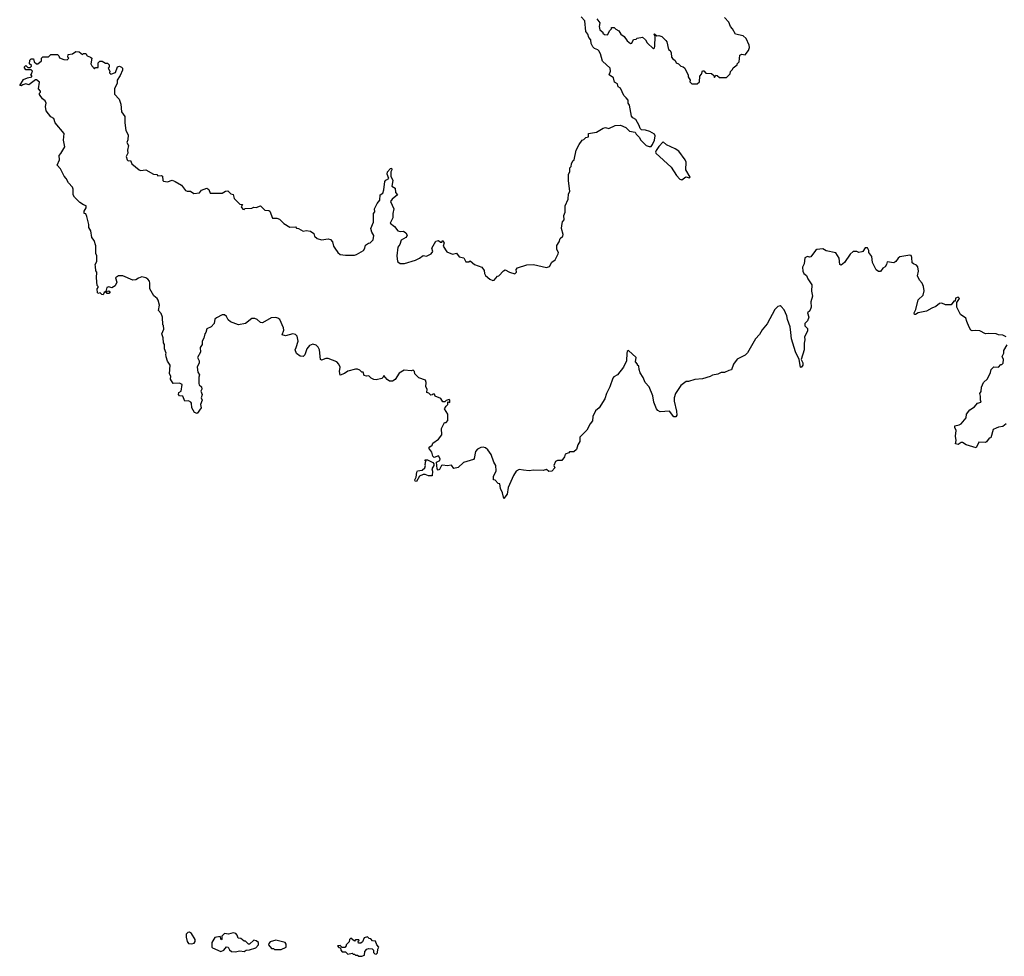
# Model space of a CAD drawing. Extents: x 2494159 to 2685562, y 773219 to 915170.
# Tile 138 of 201: x 2588530 to 2597548, y 862620 to 871199. Entities that reach past the tile are written whole.
import ezdxf

# ---------------------------------------------------------------- set-up
doc = ezdxf.new("R2010")
doc.units = 0

msp = doc.modelspace()

# ---------------------------------------------------------------- linework, layer by layer
at = {"layer": '0CON10XD'}
for points in [[(2589513.3, 869915), (2589525, 869907.5), (2589545, 869910), (2589557, 869877), (2589625, 869822.5), (2589635, 869817.5), (2589685, 869822.5), (2589755, 869782.5), (2589785, 869780), (2589795, 869770), (2589825, 869772.5), (2589837.5, 869765), (2589840, 869725), (2589848.3, 869718.3), (2589885, 869712.5), (2589925, 869727.5), (2589955, 869717.5), (2590013, 869683), (2590050, 869635), (2590065, 869627.5), (2590095, 869627.5), (2590125, 869607.5), (2590177, 869613), (2590195, 869637.5), (2590245, 869656.7), (2590263.6, 869643.6), (2590275, 869610), (2590385, 869610), (2590415, 869627.5), (2590435, 869630), (2590463, 869603), (2590486.4, 869596.4), (2590495, 869560), (2590545, 869510), (2590570, 869505), (2590557.5, 869485), (2590575, 869462.5), (2590585, 869460), (2590595, 869470), (2590656.4, 869473.6), (2590675, 869482.5), (2590695, 869477.5), (2590735, 869492.5), (2590775, 869453.8), (2590811.7, 869451.7), (2590820, 869445), (2590845, 869380), (2590885, 869380), (2590910.7, 869370.7), (2590950.7, 869330.7), (2591005, 869297.5), (2591055, 869300), (2591065, 869290), (2591085, 869287.5), (2591125, 869262.5), (2591155, 869267.5), (2591195, 869262.5), (2591225, 869240), (2591230, 869215), (2591253.6, 869193.6), (2591295, 869182.5), (2591355, 869191.2), (2591376.2, 869186.2), (2591393.8, 869165), (2591404, 869125), (2591415.9, 869105.9), (2591443.3, 869065), (2591465, 869046.7), (2591515, 869040.8), (2591595, 869042), (2591615, 869048), (2591677.5, 869085), (2591692.5, 869105), (2591697.5, 869135), (2591725, 869152.5), (2591740, 869155), (2591767, 869183), (2591773, 869223), (2591754.1, 869254.1), (2591747.5, 869285), (2591770, 869345), (2591770, 869425), (2591781.7, 869438.3), (2591780, 869465), (2591803.3, 869515), (2591827.5, 869545), (2591832.5, 869595), (2591855, 869610), (2591865, 869640), (2591874.1, 869715.9), (2591885, 869730), (2591912.5, 869745), (2591896, 869785), (2591900, 869805), (2591925, 869836.7), (2591935, 869837.5), (2591938.8, 869825), (2591930, 869805), (2591930, 869765), (2591947.5, 869725), (2591937.5, 869675), (2591970, 869655), (2591972.5, 869615), (2591990, 869595), (2591942.5, 869555), (2591927.5, 869535), (2591957.5, 869465), (2591946.7, 869425), (2591946.7, 869385), (2591922.5, 869335), (2591963.3, 869305), (2591993.9, 869263.9), (2592015, 869257.5), (2592045, 869262.5), (2592066.4, 869246.4), (2592077.5, 869225), (2592076.7, 869215), (2592066.7, 869205), (2592025, 869180), (2592010.7, 869139.3), (2591992.5, 869115), (2591984.2, 869035), (2591989.2, 868985), (2592015, 868965.8), (2592054.2, 868965.8), (2592155, 868997.1), (2592193.3, 869015), (2592225, 869040), (2592255, 869033.8), (2592297.5, 869055), (2592312.5, 869075), (2592303.6, 869106.4), (2592340.7, 869169.3), (2592365, 869176.7), (2592385, 869160), (2592395, 869160), (2592405, 869177.5), (2592416.7, 869155), (2592410, 869125), (2592443.6, 869073.6), (2592495, 869050), (2592531.7, 869061.7), (2592555, 869027.5), (2592596.4, 869016.4), (2592615, 868980), (2592645, 868980), (2592655, 868990), (2592695, 868957.5), (2592762.5, 868932.5), (2592785, 868900), (2592786.7, 868875), (2592796.1, 868856.1), (2592835, 868822.5), (2592865, 868810), (2592876.4, 868813.6), (2592905, 868850), (2592918.3, 868851.7), (2592960.5, 868899.5), (2592975, 868906.2), (2593015, 868886.2), (2593065, 868872.5), (2593080, 868885), (2593078.3, 868911.7), (2593090, 868925), (2593175, 868952.5), (2593235.8, 868955.8), (2593355, 868928.8), (2593381.7, 868938.3), (2593405, 868976.7), (2593435, 869000), (2593462.5, 869055), (2593464, 869065), (2593449.2, 869095), (2593450.9, 869129.1), (2593472, 869165), (2593478.8, 869195), (2593503.9, 869216.1), (2593508.8, 869231.2), (2593492.5, 869285), (2593494.4, 869315), (2593502.1, 869347.9), (2593517.5, 869365), (2593513.8, 869405), (2593526.2, 869435), (2593527, 869493), (2593552.5, 869555), (2593557.5, 869605), (2593570, 869625), (2593556.2, 869725), (2593557, 869783), (2593567.5, 869805), (2593568.3, 869841.7), (2593580, 869855), (2593583, 869877), (2593597.5, 869905), (2593607.5, 869915), (2593627.5, 870005), (2593653.9, 870056.1), (2593682.5, 870095), (2593698.3, 870101.7), (2593715, 870120), (2593740, 870125), (2593740, 870155), (2593811.7, 870168.3), (2593875, 870206.7), (2593895, 870210), (2593925, 870202.5), (2593985, 870230), (2594033, 870233), (2594080.7, 870210.7), (2594115, 870177.5), (2594168.3, 870168.3), (2594175, 870150), (2594203, 870123), (2594220, 870095), (2594267.7, 870047.7), (2594295, 870036.2), (2594313, 870037), (2594325.9, 870054.1), (2594344, 870095), (2594350, 870135), (2594345, 870150), (2594300, 870175), (2594263.3, 870186.7), (2594225, 870190), (2594211.7, 870201.7), (2594205, 870230), (2594172.5, 870285), (2594145, 870300), (2594132.5, 870315), (2594116.7, 870415), (2594102.5, 870435), (2594101.7, 870461.7), (2594085, 870482.5), (2594062.5, 870505), (2594033, 870573), (2594012.5, 870585), (2594005, 870610), (2593977.5, 870625), (2593970, 870665), (2593930, 870695), (2593941.7, 870728.3), (2593937.5, 870755), (2593869.3, 870819.3), (2593850, 870885), (2593835, 870912.5), (2593825, 870923.3), (2593793.9, 870933.9), (2593779.3, 870949.3), (2593765, 870980), (2593762.5, 871015), (2593742.5, 871035), (2593732.5, 871065), (2593715, 871090), (2593707, 871187), (2593673.3, 871225)], [(2593815, 871207.5), (2593845, 871170), (2593836.7, 871135), (2593843.3, 871105), (2593870, 871085), (2593870, 871075), (2593885, 871062.5), (2593915, 871060), (2593935, 871100), (2593950, 871115), (2593951.7, 871128.3), (2593975, 871127.5), (2593990.7, 871110.7), (2594016.4, 871096.4), (2594037, 871067), (2594067.5, 871045), (2594093.3, 871005), (2594125, 870980), (2594137.5, 870985), (2594151.7, 871018.3), (2594175, 871020), (2594185, 871030), (2594235, 871040), (2594262.5, 871015), (2594276.2, 870986.2), (2594335, 870932.5), (2594345, 870940), (2594348.8, 870955), (2594350, 871045), (2594340, 871065), (2594345, 871070), (2594365, 871050), (2594385, 871052.5), (2594410, 871045), (2594448.3, 871008.3), (2594457, 870997), (2594473.3, 870925), (2594486.4, 870916.4), (2594496.4, 870896.4), (2594500, 870855), (2594510.7, 870840.7), (2594532.5, 870825), (2594543.9, 870803.9), (2594565, 870793.3), (2594585, 870772.5), (2594607, 870767), (2594622.5, 870755), (2594651.7, 870691.7), (2594652.5, 870675), (2594670, 870645), (2594668.3, 870628.3), (2594685, 870612.5), (2594735, 870612.5), (2594755, 870630), (2594758.3, 870681.7), (2594775, 870700), (2594785, 870730), (2594795, 870730), (2594815, 870710), (2594867, 870707), (2594888.3, 870688.3), (2594895, 870670), (2594905, 870690), (2594918.3, 870688.3), (2594938.3, 870668.3), (2595005, 870670), (2595038.3, 870701.7), (2595040, 870725), (2595058.3, 870741.7), (2595063.6, 870756.4), (2595100, 870785), (2595100, 870795), (2595118.3, 870811.7), (2595127, 870873), (2595145, 870882.5), (2595175, 870877.5), (2595204.1, 870915.9), (2595214, 870945), (2595210.8, 870965), (2595183.3, 871025), (2595155, 871050), (2595085, 871067.5), (2595060, 871115), (2595040, 871135), (2595025, 871177.5), (2594985, 871217.5)], [(2595592.9, 868332.9), (2595587.5, 868385), (2595561.7, 868451.7), (2595555, 868487.5), (2595531.2, 868541.2), (2595505, 868572.5), (2595495, 868577.5), (2595475, 868573.3), (2595446.2, 868545), (2595376.6, 868413.4), (2595330.9, 868359.1), (2595306, 868315), (2595270, 868275), (2595195, 868147.5), (2595173.6, 868126.4), (2595100.3, 868089.7), (2595066.7, 868045), (2595049.3, 867990.7), (2595025, 867986.7), (2594985, 867968), (2594954.2, 867965.8), (2594925, 867951.2), (2594875, 867943.8), (2594855, 867931.2), (2594785, 867908), (2594715, 867904), (2594655, 867886.2), (2594634, 867886), (2594585, 867846.7), (2594536.7, 867775), (2594523.8, 867735), (2594523.9, 867703.9), (2594546.4, 867613.6), (2594547.5, 867575), (2594538.3, 867561.7), (2594521.7, 867561.7), (2594481.7, 867611.7), (2594395, 867606.2), (2594375, 867618.8), (2594362, 867635), (2594338.8, 867695), (2594330, 867755), (2594296.7, 867835), (2594257.5, 867875), (2594241.7, 867921.7), (2594213.3, 867965), (2594202.5, 867995), (2594200, 868025), (2594190, 868035), (2594190, 868045), (2594170, 868065), (2594177.5, 868105), (2594105, 868167.5), (2594095, 868160), (2594090, 868145), (2594087.5, 868075), (2594060, 868015), (2594005, 867946.2), (2593972.7, 867927.3), (2593963.3, 867915), (2593936.2, 867835), (2593904.1, 867775.9), (2593890, 867725), (2593837.5, 867645), (2593802.5, 867615), (2593780, 867565), (2593777.5, 867525), (2593753.9, 867496.1), (2593725, 867440), (2593660, 867375), (2593660, 867335), (2593642.5, 867305), (2593629.3, 867260.7), (2593605, 867240), (2593565, 867240), (2593558.3, 867231.7), (2593525, 867220), (2593520, 867195), (2593495, 867160), (2593455, 867160), (2593437, 867153), (2593422.5, 867115), (2593430, 867095), (2593405, 867062.5), (2593375, 867060), (2593355, 867077.5), (2593325, 867070), (2593235, 867072.5), (2593195, 867066.7), (2593145, 867072.5), (2593105, 867077.5), (2593077, 867063), (2593053.3, 867025), (2593003.8, 866915), (2592995, 866852.5), (2592965, 866812.5), (2592952.5, 866865), (2592932.5, 866905), (2592927, 866947), (2592911.7, 866951.7), (2592885, 866980), (2592870, 866985), (2592870, 867015), (2592893, 867067), (2592890, 867115), (2592871.2, 867145), (2592848.8, 867215), (2592817.7, 867257.7), (2592795.9, 867275.9), (2592775, 867283.3), (2592755, 867281.2), (2592723.9, 867266.1), (2592703.3, 867245), (2592691.7, 867178.3), (2592685, 867170), (2592595, 867142.5), (2592545, 867096.7), (2592507, 867087), (2592485, 867117.5), (2592445, 867113.3), (2592405, 867120), (2592393.6, 867116.4), (2592375, 867080), (2592361.7, 867071.7), (2592352.5, 867085), (2592347.5, 867145), (2592378, 867162), (2592381.2, 867175), (2592365, 867202.5), (2592325, 867190), (2592315, 867200), (2592306.2, 867236.2), (2592277.5, 867275), (2592285, 867287.5), (2592308.3, 867301.7), (2592315, 867320), (2592365, 867357.5), (2592397.5, 867395), (2592392.5, 867455), (2592421.7, 867508.3), (2592435, 867510), (2592451.7, 867528.3), (2592450, 867585), (2592420, 867635), (2592435, 867660), (2592450, 867675), (2592451.7, 867698.3), (2592468.3, 867691.7), (2592470, 867715), (2592465, 867720), (2592435, 867710), (2592425, 867700), (2592405, 867700), (2592388.3, 867728.3), (2592335, 867750), (2592328.3, 867768.3), (2592315, 867770), (2592308.3, 867761.7), (2592295, 867760), (2592278.3, 867778.3), (2592260, 867785), (2592262.5, 867815), (2592250, 867835), (2592252.5, 867875), (2592246.2, 867896.2), (2592185, 867917.5), (2592150, 867955), (2592147.5, 867975), (2592135, 867987.5), (2592115, 867982.5), (2592051.7, 867988.3), (2592005, 867962.5), (2591968.3, 867901.7), (2591945, 867886.7), (2591918.3, 867888.3), (2591895, 867902.5), (2591865, 867940), (2591860, 867925), (2591847, 867913), (2591795, 867900), (2591775, 867902.5), (2591750, 867915), (2591727, 867937), (2591705, 867932.5), (2591685, 867940), (2591675, 867970), (2591665, 867970), (2591645, 867990), (2591625, 867997.5), (2591605, 867997.5), (2591535, 867978.8), (2591505, 867956.7), (2591465, 867942.5), (2591458, 867975), (2591466, 868015), (2591454, 868045), (2591433.3, 868065), (2591355, 868094.4), (2591334.5, 868095.5), (2591295, 868081.2), (2591286.1, 868086.1), (2591275.6, 868175), (2591265, 868198), (2591245, 868218.6), (2591214.3, 868225.7), (2591185.8, 868214.2), (2591160, 868185), (2591141.7, 868128.3), (2591125, 868113.3), (2591098.3, 868118.3), (2591065, 868140), (2591053.3, 868175), (2591062.3, 868197.7), (2591081.2, 868255), (2591070.7, 868300.7), (2591056.1, 868316.1), (2591031.7, 868321.7), (2590965, 868304), (2590933.3, 868313.3), (2590948.6, 868355), (2590946.9, 868375), (2590912.1, 868452.1), (2590895, 868465.8), (2590875, 868470.8), (2590832.7, 868467.3), (2590755, 868423.3), (2590734.1, 868424.1), (2590705, 868453.3), (2590685, 868462), (2590655, 868460.8), (2590596.7, 868415), (2590535, 868403.8), (2590461.3, 868431.3), (2590439.2, 868449.2), (2590425, 868478.8), (2590405, 868494), (2590385, 868494), (2590331.7, 868468.3), (2590317.5, 868455), (2590312.5, 868415), (2590283, 868387), (2590243, 868367), (2590236.2, 868333.8), (2590225, 868320), (2590217, 868283), (2590202.5, 868255), (2590202.5, 868225), (2590183.6, 868196.4), (2590187.5, 868155), (2590160, 868105), (2590173, 868073), (2590173.3, 868055), (2590156.7, 868015), (2590160.7, 867970.7), (2590177.5, 867945), (2590170, 867925), (2590170, 867865), (2590173.6, 867853.6), (2590196.7, 867835), (2590197.5, 867815), (2590190, 867795), (2590202.5, 867765), (2590192.5, 867735), (2590200, 867715), (2590187.5, 867675), (2590192.5, 867645), (2590155, 867592.5), (2590130, 867600), (2590106.4, 867643.6), (2590103.3, 867685), (2590096.4, 867696.4), (2590075, 867706.7), (2590043.9, 867703.9), (2590025, 867750), (2589995, 867752.5), (2589983.3, 867765), (2589987, 867783), (2590007.5, 867795), (2590018.8, 867858.8), (2589995, 867870), (2589935, 867867.5), (2589912.5, 867905), (2589913, 867933), (2589903.3, 867955), (2589906.7, 868035), (2589885, 868070), (2589870.7, 868110.7), (2589867.5, 868135), (2589872.5, 868145), (2589857.5, 868185), (2589857.5, 868225), (2589848.3, 868238.3), (2589843.3, 868285), (2589831.7, 868321.7), (2589850, 868365), (2589846.4, 868396.4), (2589840, 868405), (2589837.5, 868475), (2589827, 868507), (2589802, 868535), (2589810, 868585), (2589799.5, 868629.5), (2589790, 868645), (2589759.5, 868669.5), (2589722.3, 868732.3), (2589722, 868785), (2589718, 868805), (2589705, 868823.3), (2589685.7, 868835.7), (2589647.7, 868842.3), (2589617.3, 868832.7), (2589595, 868816.7), (2589565, 868814), (2589475, 868851.2), (2589435, 868853.3), (2589407.5, 868835), (2589420, 868795), (2589405, 868760), (2589375, 868742.5), (2589345, 868752.5), (2589327.5, 868745), (2589320, 868710), (2589346.7, 868716.7), (2589360, 868705), (2589345, 868690), (2589331.7, 868691.7), (2589320, 868710), (2589305, 868700), (2589295, 868680), (2589281.7, 868681.7), (2589267, 868697), (2589245, 868690), (2589241.7, 868698.3), (2589240, 868735), (2589250, 868745), (2589250, 868755), (2589240, 868765), (2589232.5, 868835), (2589237.5, 868885), (2589228.3, 868898.3), (2589223, 868937), (2589222.5, 868955), (2589237.5, 868985), (2589236.7, 869035), (2589227, 869057), (2589226.1, 869126.1), (2589213.3, 869175), (2589190, 869205), (2589182.5, 869265), (2589163.3, 869295), (2589163, 869323), (2589146.4, 869396.4), (2589135, 869420), (2589120, 869425), (2589120, 869445), (2589140, 869475), (2589137.5, 869495), (2589113, 869503), (2589080, 869525), (2589031.7, 869571.7), (2589020, 869595), (2589020, 869645), (2589012.5, 869665), (2588977.5, 869705), (2588956.7, 869745), (2588936, 869765), (2588904.1, 869834.1), (2588873.3, 869865), (2588893.8, 869915), (2588892.5, 869955), (2588908.3, 869971.7), (2588942.5, 870035), (2588932.5, 870095), (2588938.8, 870155), (2588853.8, 870255), (2588842.5, 870292.5), (2588815, 870310), (2588773.8, 870365), (2588766.7, 870405), (2588772.5, 870435), (2588762.5, 870455), (2588737.5, 870475), (2588710, 870515), (2588710, 870525), (2588720, 870535), (2588720, 870545), (2588702.5, 870565), (2588710, 870625), (2588685, 870647.5), (2588675, 870647.5), (2588615, 870603.3), (2588585, 870612.5), (2588558.3, 870601.7), (2588545, 870593.3), (2588530, 870595), (2588565, 870650), (2588603, 870667), (2588640, 870675), (2588640, 870685), (2588630, 870695), (2588638.3, 870701.7), (2588648.3, 870728.3), (2588635, 870740), (2588585, 870740), (2588570, 870765), (2588585, 870780), (2588605, 870760), (2588625, 870760), (2588638.3, 870771.7), (2588638.3, 870778.3), (2588620, 870795), (2588621.7, 870828.3), (2588635, 870840), (2588655, 870840), (2588661.7, 870811.7), (2588683, 870793), (2588697, 870793), (2588728.3, 870821.7), (2588730, 870845), (2588741.7, 870858.3), (2588795, 870860), (2588815, 870880), (2588875, 870880), (2588888.3, 870868.3), (2588895, 870850), (2588933, 870833), (2588965, 870830), (2588980, 870845), (2588970, 870855), (2588975, 870880), (2589015, 870887.5), (2589045, 870907.5), (2589073.6, 870903.6), (2589105, 870880), (2589115, 870890), (2589135, 870890), (2589147, 870867), (2589180, 870855), (2589190, 870845), (2589183, 870793), (2589190, 870775), (2589215, 870750), (2589225, 870760), (2589248.3, 870761.7), (2589250, 870805), (2589265, 870820), (2589285, 870820), (2589315, 870800), (2589335, 870800), (2589350, 870785), (2589350, 870765), (2589340, 870755), (2589357, 870727), (2589353, 870713), (2589365, 870700), (2589406.7, 870715), (2589425, 870767.5), (2589445, 870772.5), (2589463.6, 870763.6), (2589472.5, 870755), (2589471.2, 870735), (2589451.2, 870688.8), (2589422.5, 870645), (2589421.7, 870618.3), (2589397.5, 870565), (2589397, 870517), (2589440.7, 870470.7), (2589457.5, 870425), (2589462.5, 870355), (2589491.7, 870311.7), (2589492.5, 870255), (2589502.5, 870185), (2589522.5, 870145), (2589521.7, 870098.3), (2589512.5, 870075), (2589527.5, 870045), (2589516.7, 870005), (2589520, 869975), (2589506.7, 869945), (2589513.3, 869915)], [(2594595, 869732.5), (2594630.7, 869759.3), (2594665, 869750), (2594670, 869755), (2594631.2, 869825), (2594633.3, 869895), (2594626.2, 869915), (2594566.7, 869995), (2594535, 870016.2), (2594455, 870053.3), (2594425, 870080), (2594383.3, 870036.7), (2594359.3, 870000.7), (2594353.3, 869985), (2594356.2, 869975), (2594497.7, 869847.7), (2594545, 869772.5), (2594577, 869737), (2594595, 869732.5)], [(2597565, 868292.5), (2597535, 868310), (2597495, 868312.5), (2597475, 868322.5), (2597405, 868326), (2597375, 868320), (2597325, 868348), (2597285, 868353.3), (2597255, 868347.5), (2597242.5, 868355), (2597225, 868382.5), (2597206.2, 868433.8), (2597196.7, 868465), (2597148, 868498), (2597112.5, 868565), (2597112.5, 868607.5), (2597136.7, 868645), (2597125, 868656.7), (2597101.7, 868648.3), (2597098.3, 868621.7), (2597085, 868620), (2597062.5, 868587.5), (2597008.3, 868588.3), (2596975, 868601.2), (2596955, 868600), (2596919.7, 868570.3), (2596882.9, 868557.1), (2596835, 868528.8), (2596760, 868515), (2596735, 868497.5), (2596725, 868497.5), (2596721.2, 868515), (2596738.8, 868545), (2596758, 868632), (2596806, 868675), (2596814.2, 868715), (2596808.6, 868755), (2596796.2, 868785), (2596772.7, 868812.7), (2596753, 868853), (2596762, 868895), (2596757.1, 868935), (2596745, 868949.2), (2596715, 868961.2), (2596702.9, 868972.9), (2596701.7, 869021.7), (2596695, 869038.8), (2596681.7, 869041.7), (2596592.7, 869027.3), (2596575, 869013.3), (2596555, 868983.3), (2596535, 868972.5), (2596475, 868980), (2596470, 868955), (2596457.5, 868935), (2596437, 868923), (2596415, 868892.5), (2596397, 868893), (2596375, 868907.5), (2596340, 868975), (2596335, 869030), (2596307.5, 869065), (2596307.5, 869085), (2596295, 869110), (2596275, 869110), (2596253, 869077), (2596242.5, 869072.5), (2596215, 869067.5), (2596196.4, 869076.4), (2596165, 869076.7), (2596135, 869050), (2596085, 868973.3), (2596055, 868950), (2596042.5, 868955), (2596035.8, 869015.8), (2596005, 869062.5), (2595915, 869081.2), (2595885, 869100), (2595832.5, 869095), (2595818.8, 869085), (2595775, 869026.7), (2595765, 869023.8), (2595745, 869030), (2595721.7, 869018.3), (2595716.4, 868963.6), (2595698.3, 868931.7), (2595702.5, 868895), (2595712.5, 868875), (2595737.5, 868855), (2595747.5, 868825), (2595785, 868770), (2595781.2, 868711.2), (2595790, 868665), (2595777.5, 868615), (2595780, 868565), (2595766.7, 868533.3), (2595746.7, 868515), (2595756.7, 868475), (2595745, 868440), (2595722.5, 868415), (2595722.5, 868395), (2595745, 868370), (2595746.7, 868345), (2595717.5, 868295), (2595722.5, 868265), (2595713.8, 868235), (2595716, 868175), (2595687.5, 868085), (2595702.5, 868055), (2595702.5, 868035), (2595688.3, 868011.7), (2595680, 868015), (2595670, 868085), (2595635, 868157.5), (2595598, 868275), (2595592.9, 868332.9)], [(2597565, 867497.5), (2597535, 867471.2), (2597495, 867466.7), (2597475, 867456.7), (2597447.5, 867445), (2597425, 867370), (2597410, 867365), (2597386.4, 867333.6), (2597375, 867327.5), (2597315, 867330), (2597291.7, 867278.3), (2597200, 867305), (2597166.1, 867326.1), (2597154.1, 867325.9), (2597125, 867307.5), (2597100, 867315), (2597106.2, 867345), (2597100, 867385), (2597107.5, 867435), (2597093.8, 867465), (2597095, 867480), (2597135, 867487.5), (2597153, 867497), (2597198.3, 867551.7), (2597202.5, 867585), (2597232.5, 867625), (2597275, 867652.5), (2597303.9, 867686.1), (2597337.5, 867695), (2597330, 867715), (2597330.7, 867750.7), (2597323.8, 867775), (2597337, 867793), (2597338.3, 867831.7), (2597356.7, 867875), (2597395, 867910), (2597421.7, 867968.3), (2597427.5, 867995), (2597450.7, 868019.3), (2597495, 868017.5), (2597515, 868040), (2597525, 868040), (2597538.3, 868051.7), (2597540, 868085), (2597530, 868115), (2597542.5, 868145), (2597545, 868170), (2597575, 868220)], [(2592165, 866970), (2592151.7, 866971.7), (2592150, 866985), (2592161.7, 867008.3), (2592167.5, 867055), (2592175, 867067.5), (2592217, 867073), (2592240, 867095), (2592247.5, 867115), (2592242.5, 867125), (2592250, 867155), (2592241.7, 867168.3), (2592265, 867167.5), (2592313, 867143), (2592321.7, 867131.7), (2592322.5, 867115), (2592303.3, 867085), (2592310, 867065), (2592308.3, 867021.7), (2592275, 867020), (2592245, 867032.5), (2592225, 867032.5), (2592193.3, 867016.7), (2592165, 866970)], [(2590105, 862733.3), (2590129.3, 862740.7), (2590137.5, 862755), (2590136.7, 862775), (2590105, 862830), (2590085, 862841.2), (2590071.2, 862838.8), (2590053.6, 862823.6), (2590053.3, 862795), (2590063.3, 862755), (2590075, 862737.5), (2590105, 862733.3)], [(2590505, 862660), (2590545, 862671.2), (2590585, 862663.3), (2590603, 862677), (2590635, 862680), (2590692.3, 862697.7), (2590716.7, 862725), (2590716.7, 862745), (2590695, 862762.5), (2590675, 862767.5), (2590635, 862730), (2590625, 862730), (2590598.3, 862758.3), (2590585, 862760), (2590555, 862782.5), (2590530, 862785), (2590522.5, 862815), (2590508.3, 862828.3), (2590486.4, 862836.4), (2590443, 862823), (2590405, 862830), (2590380, 862805), (2590380, 862775), (2590375, 862770), (2590365, 862800), (2590318.3, 862791.7), (2590290, 862745), (2590290, 862705), (2590297, 862697), (2590373, 862663), (2590400, 862675), (2590425, 862707.5), (2590440, 862705), (2590450.7, 862680.7), (2590470, 862665), (2590505, 862660)], [(2590925, 862682.5), (2590970, 862705), (2590971.7, 862731.7), (2590960, 862745), (2590875, 862768.8), (2590825, 862752.5), (2590813, 862737), (2590810, 862725), (2590835, 862690), (2590855, 862690), (2590865, 862682.5), (2590925, 862682.5)], [(2591635, 862620), (2591665, 862622.5), (2591688.3, 862631.7), (2591690, 862665), (2591710, 862685), (2591725, 862690), (2591758.3, 862688.3), (2591770, 862675), (2591770, 862655), (2591783, 862643), (2591795, 862640), (2591807, 862653), (2591810, 862685), (2591820, 862705), (2591800, 862725), (2591788.3, 862758.3), (2591761.7, 862761.7), (2591745, 862780), (2591731.7, 862781.7), (2591717, 862797), (2591685, 862790), (2591668.3, 862751.7), (2591655, 862740), (2591631.7, 862741.7), (2591630, 862755), (2591640, 862765), (2591635, 862770), (2591605, 862770), (2591595, 862760), (2591562.5, 862787.5), (2591550, 862775), (2591548.3, 862751.7), (2591520, 862725), (2591520, 862715), (2591508.3, 862701.7), (2591485, 862700), (2591465, 862720), (2591440, 862715), (2591451.7, 862701.7), (2591468.3, 862698.3), (2591470, 862675), (2591485, 862660), (2591515, 862660), (2591535, 862640), (2591575, 862650), (2591585, 862640), (2591595, 862640), (2591605, 862630), (2591625, 862630), (2591635, 862620)]]:
    msp.add_lwpolyline(points, dxfattribs=at)

doc.saveas('drawing.dxf')
